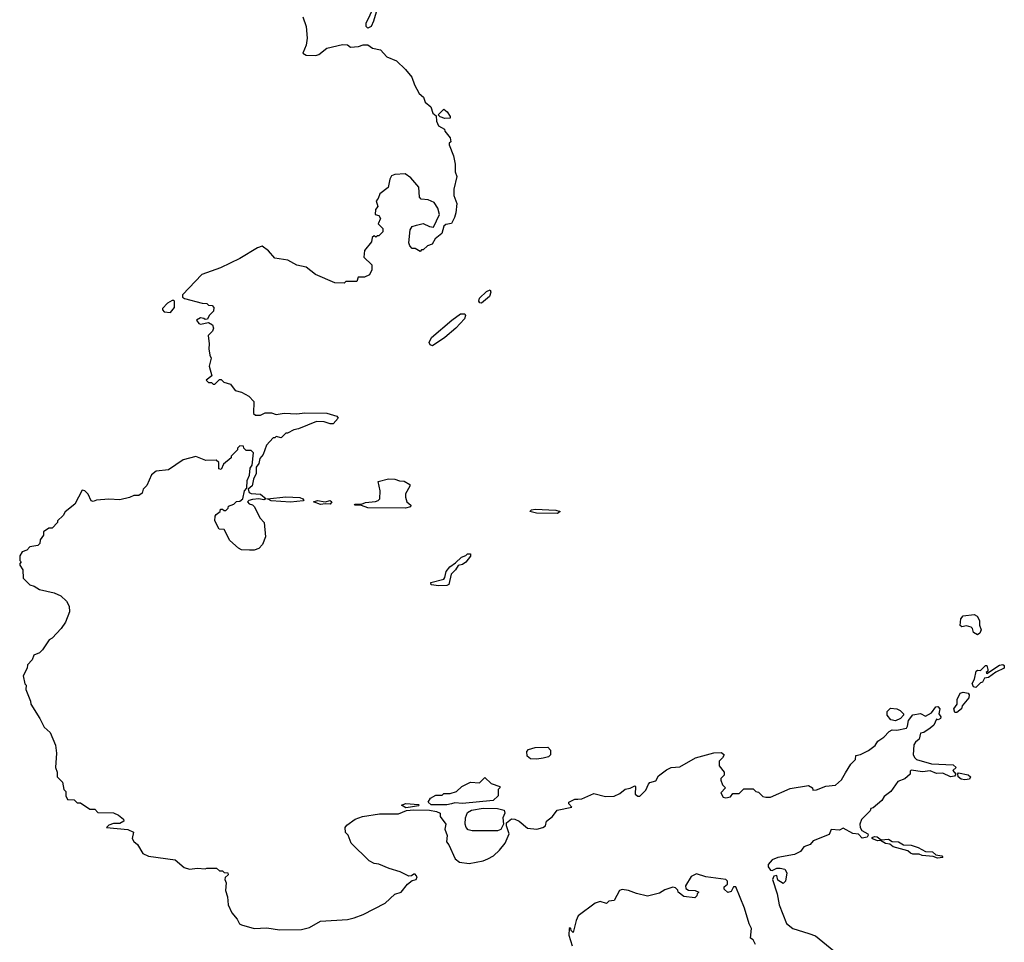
# Model space of a CAD drawing. Extents: x 2029826 to 2248070, y 228728 to 402406.
# Tile 27 of 256: x 2048150 to 2054385, y 302468 to 308307. Entities that reach past the tile are written whole.
import ezdxf

# ---------------------------------------------------------------- set-up
doc = ezdxf.new("R2010")
doc.units = 0

msp = doc.modelspace()

# ---------------------------------------------------------------- linework, layer by layer
at = {"layer": '0CON10XD'}
for points in [[(2050355, 308254.4), (2050344.7, 308264.7), (2050344.7, 308285), (2050395, 308391.2), (2050405, 308392.5), (2050407.1, 308355), (2050391.4, 308298.6), (2050375.3, 308264.7), (2050355, 308254.4)], [(2049944, 308325), (2049963.3, 308265), (2049970.5, 308189.5), (2049964.1, 308145.9), (2049942.5, 308095), (2049965, 308082.5), (2050025, 308080), (2050045, 308086.7), (2050095, 308126.7), (2050195, 308150), (2050225, 308147.5), (2050245, 308132.5), (2050295, 308136.7), (2050325, 308147.5), (2050355, 308147.5), (2050385, 308127.5), (2050435, 308117.5), (2050475, 308072.5), (2050536.4, 308046.4), (2050593, 307993), (2050633, 307943), (2050650, 307895), (2050679.3, 307839.3), (2050706.4, 307816.4), (2050717.5, 307785), (2050753.3, 307755), (2050766.4, 307716.4), (2050788.3, 307698.3), (2050790, 307665), (2050802.5, 307635), (2050840, 307615), (2050841.7, 307601.7), (2050875, 307560), (2050880, 307535), (2050870, 307525), (2050870, 307515), (2050896.4, 307446.4), (2050907, 307393), (2050907.5, 307345), (2050917.5, 307315), (2050900, 307235), (2050900, 307195), (2050917.5, 307145), (2050912.5, 307085), (2050903.3, 307055), (2050885, 307017.5), (2050848.3, 307011.7), (2050835, 307000), (2050822.5, 306955), (2050780.7, 306919.3), (2050763, 306887), (2050733, 306877), (2050705, 306850), (2050695, 306850), (2050685, 306840), (2050655, 306860), (2050635, 306860), (2050620, 306875), (2050613.3, 306895), (2050623, 306977), (2050635, 306997.5), (2050663.3, 307006.7), (2050705, 307016.7), (2050745, 306997.5), (2050770, 306995), (2050807.5, 307075), (2050797.5, 307115), (2050775, 307150), (2050737, 307167), (2050691.7, 307171.7), (2050682.5, 307185), (2050677, 307247), (2050626.4, 307306.4), (2050591.7, 307331.7), (2050525, 307327.5), (2050505, 307320), (2050493, 307297), (2050482.5, 307245), (2050430, 307205), (2050420, 307175), (2050408.3, 307161.7), (2050417.5, 307125), (2050402.5, 307105), (2050400, 307075), (2050425, 307067.5), (2050435, 307050), (2050420, 307015), (2050450, 306985), (2050450, 306965), (2050425, 306940), (2050415, 306940), (2050405, 306930), (2050395, 306940), (2050381.7, 306928.3), (2050378.3, 306901.7), (2050333, 306847), (2050330, 306805), (2050380, 306755), (2050380, 306725), (2050365, 306692.5), (2050333, 306677), (2050292.5, 306677.5), (2050285, 306650), (2050215, 306650), (2050205, 306640), (2050145, 306642.5), (2050022.5, 306695), (2049965, 306740), (2049904, 306754), (2049847.5, 306785), (2049765, 306797.5), (2049726.2, 306845), (2049685, 306873.3), (2049655, 306863.3), (2049544.5, 306795.5)], [(2050842.7, 307682.7), (2050813, 307693), (2050800, 307705), (2050835, 307741.4), (2050857.8, 307725), (2050876, 307695), (2050875, 307683.3), (2050842.7, 307682.7)], [(2049544.5, 306795.5), (2049422.5, 306737.5), (2049303.3, 306695), (2049180, 306565), (2049181.7, 306551.7), (2049193, 306543), (2049305, 306512.5), (2049335, 306510), (2049345, 306500), (2049368.3, 306498.3), (2049380, 306485), (2049378.3, 306461.7), (2049350, 306435), (2049338.3, 306411.7), (2049325, 306410), (2049317, 306417), (2049295, 306420), (2049270, 306405), (2049283.6, 306383.6), (2049295, 306380), (2049345, 306390), (2049370, 306375), (2049377.5, 306355), (2049370, 306335), (2049342.5, 306307.5), (2049350, 306255), (2049347.5, 306225), (2049353.3, 306185), (2049362.5, 306165), (2049350, 306115), (2049367.5, 306052.5), (2049330, 306025), (2049345, 306010), (2049365, 306010), (2049375, 306000), (2049385, 306000), (2049415, 306030), (2049425, 306030), (2049443, 306013), (2049485, 306000), (2049515, 305960), (2049555, 305950), (2049600, 305925), (2049631.7, 305891.7), (2049630, 305815), (2049643.6, 305803.6), (2049675, 305803.3), (2049705, 305820), (2049745, 305820), (2049775, 305807.5), (2049825, 305817.5), (2049905, 305812), (2049955, 305820), (2050095, 305816.2), (2050158, 305798), (2050167.5, 305785), (2050135, 305750), (2050115, 305750), (2050077.5, 305762.5), (2050030, 305765), (2049915, 305717.5), (2049885, 305712.5), (2049845, 305690), (2049835, 305690), (2049805, 305660), (2049775, 305670), (2049765, 305660), (2049755, 305660), (2049712.5, 305615), (2049691.2, 305555), (2049670.5, 305529.5), (2049665, 305497.5), (2049646.7, 305475), (2049647.5, 305435), (2049631.2, 305398.8), (2049623.1, 305356.9), (2049597.5, 305335), (2049603.8, 305315), (2049615, 305307.5), (2049673.9, 305303.9), (2049710, 305275), (2049695, 305267.5), (2049665, 305273.8), (2049625, 305270), (2049600, 305265), (2049592.5, 305255), (2049603, 305243), (2049625, 305237.5), (2049637.5, 305225), (2049670, 305155), (2049697.5, 305125), (2049707.5, 305035), (2049687.5, 304985), (2049665, 304960), (2049635, 304950), (2049605, 304950), (2049555, 304952.5), (2049535, 304962.5), (2049480.7, 305010.7), (2049445, 305080), (2049413.6, 305083.6), (2049386.7, 305135), (2049387.5, 305165), (2049393.6, 305176.4), (2049420, 305195), (2049421.7, 305208.3), (2049435, 305210), (2049445, 305200), (2049455, 305200), (2049470, 305215), (2049471.7, 305228.3), (2049505, 305240), (2049523, 305257), (2049545, 305260), (2049562.5, 305275), (2049573.3, 305325), (2049587.5, 305342.5), (2049590, 305390), (2049606.1, 305423.9), (2049610.5, 305469.5), (2049621.7, 305488.3), (2049630, 305565), (2049615, 305580), (2049585, 305580), (2049570, 305595), (2049568.3, 305608.3), (2049545, 305610), (2049530, 305595), (2049530, 305585), (2049490, 305545), (2049490, 305535), (2049440, 305495), (2049425, 305460), (2049410, 305465), (2049410, 305505), (2049395, 305520), (2049328.3, 305518.3), (2049265, 305542.5), (2049185, 305522.5), (2049091.7, 305458.3), (2049015, 305450), (2048983.9, 305426.1), (2048955, 305360), (2048932.5, 305335), (2048925, 305310), (2048905, 305296.7), (2048873.6, 305296.4), (2048845, 305282.5), (2048785, 305267.5), (2048715, 305272.5), (2048637, 305267), (2048615, 305257.5), (2048603, 305263), (2048583.3, 305305), (2048562.5, 305325), (2048545, 305328.8), (2048499.3, 305240.7), (2048437, 305193), (2048425, 305170), (2048390, 305135), (2048390, 305125), (2048355, 305090), (2048335, 305090), (2048300, 305065), (2048300, 305045), (2048280, 305015), (2048278.3, 304991.7), (2048265, 304980), (2048215, 304970), (2048195, 304950), (2048165, 304940), (2048150, 304915), (2048150, 304885), (2048160, 304875), (2048150, 304865), (2048150, 304855), (2048170, 304825), (2048171.7, 304771.7), (2048215, 304730), (2048241.7, 304721.7), (2048275, 304700), (2048369.3, 304679.3), (2048410.7, 304660.7), (2048446.1, 304626.1), (2048463.3, 304595), (2048465, 304560), (2048440, 304495), (2048412.5, 304455), (2048356.4, 304393.6), (2048337, 304383), (2048295, 304320), (2048275, 304300), (2048240, 304285), (2048230, 304255), (2048200, 304225), (2048197, 304203), (2048172.5, 304155), (2048183, 304103), (2048190, 304095), (2048188.3, 304068.3), (2048217.5, 303995), (2048220, 303975), (2048277.5, 303885), (2048305, 303830), (2048342.5, 303795), (2048377.5, 303715), (2048382.5, 303665), (2048377.5, 303575), (2048387.5, 303545), (2048387.5, 303515), (2048421.7, 303481.7), (2048430, 303435), (2048441.7, 303421.7), (2048442.5, 303395), (2048451.7, 303371.7), (2048495, 303370), (2048515, 303350), (2048535, 303350), (2048595, 303310), (2048625, 303310), (2048645, 303290), (2048745, 303287.5), (2048775, 303272.5), (2048806.4, 303246.4), (2048810, 303235), (2048785, 303220), (2048745, 303220), (2048715, 303210), (2048700, 303195), (2048835, 303181.2), (2048870, 303165), (2048862.5, 303125), (2048872.5, 303105), (2048896.4, 303086.4), (2048930.7, 303030.7), (2048965, 303012.5), (2049135, 302990), (2049191.7, 302941.7), (2049225, 302930), (2049275, 302936.7), (2049325, 302932.5), (2049335, 302937.5), (2049373, 302937), (2049397, 302937), (2049415, 302920), (2049435, 302920), (2049445, 302910), (2049468.3, 302908.3), (2049470, 302895), (2049451.7, 302878.3), (2049450, 302865), (2049457.5, 302845), (2049452.5, 302795), (2049466.4, 302756.4), (2049470, 302705), (2049492.5, 302655), (2049527.5, 302615), (2049542.5, 302585), (2049555, 302577.5), (2049635, 302556.2), (2049715, 302560), (2049795, 302546), (2049935, 302550), (2049985, 302562.5), (2050055, 302601.2), (2050225, 302612.9), (2050267.9, 302622.1), (2050325.6, 302644.4), (2050465, 302716.7), (2050525, 302772), (2050566.2, 302785), (2050605, 302836.7), (2050635, 302860), (2050660, 302865), (2050667, 302883), (2050655, 302900), (2050645, 302900), (2050631.7, 302888.3), (2050615, 302887.5), (2050560, 302915), (2050490, 302935), (2050425, 302962.5), (2050395, 302967.5), (2050363, 302983), (2050250, 303095), (2050230, 303145), (2050213, 303163), (2050210, 303195), (2050220.7, 303209.3), (2050275, 303247.5), (2050320, 303265), (2050428.8, 303281.2), (2050548.3, 303281.7), (2050598.8, 303301.2), (2050645, 303306.7), (2050745, 303304.3), (2050790, 303295), (2050812.5, 303285), (2050813.3, 303263.3), (2050847.5, 303215), (2050842.5, 303185), (2050857, 303143), (2050853.6, 303103.6), (2050867.5, 303085), (2050907.1, 302997.1), (2050935, 302976), (2050996.4, 302966.4), (2051085, 302984.2), (2051115, 302995.8), (2051151.2, 303015), (2051188.3, 303051.7), (2051223.8, 303095), (2051250, 303155), (2051232.5, 303205), (2051232.5, 303225), (2051265, 303250), (2051285, 303247.5), (2051313.6, 303233.6), (2051365, 303191.2), (2051424.3, 303184.3), (2051462.5, 303195), (2051478.8, 303205), (2051486.7, 303235), (2051523.3, 303265), (2051552.5, 303305), (2051645.9, 303324.1), (2051627.5, 303345), (2051627.5, 303355), (2051665, 303373.3), (2051685, 303373.8), (2051710, 303375), (2051785, 303410), (2051860.5, 303390.5), (2051915, 303393.8), (2051950.5, 303409.5), (2051985, 303437.5), (2052015, 303442.5), (2052045, 303457.5), (2052050, 303455), (2052047.5, 303405), (2052065, 303392.5), (2052076.4, 303393.6), (2052115, 303430), (2052131.2, 303468.8), (2052141.2, 303478.8), (2052179.3, 303490.7), (2052195, 303522.5), (2052245, 303560), (2052275, 303573.3), (2052330.5, 303579.5), (2052430, 303635), (2052545, 303667.5), (2052595, 303670), (2052610, 303655), (2052600, 303635), (2052580, 303615), (2052580, 303585), (2052610, 303545), (2052610, 303525), (2052590, 303505), (2052590, 303495), (2052600, 303465), (2052620, 303445), (2052590, 303415), (2052605, 303387.5), (2052621.7, 303381.7), (2052650.7, 303389.3), (2052665, 303410), (2052705, 303410), (2052735, 303440), (2052795, 303440), (2052811.7, 303421.7), (2052828.3, 303418.3), (2052855, 303390), (2052875, 303387.5), (2052905, 303387.5), (2053028.3, 303441.7), (2053145, 303460), (2053170, 303445), (2053171.7, 303431.7), (2053195, 303432.5), (2053255, 303456.7), (2053315, 303462.5), (2053353, 303497), (2053379.3, 303540.7), (2053413.6, 303596.4), (2053443.3, 303625), (2053445, 303650), (2053475, 303657.5), (2053525, 303682.5), (2053566.4, 303713.6), (2053585, 303740), (2053623, 303767), (2053655, 303802.5), (2053675, 303812.5), (2053705, 303810), (2053765, 303823.3), (2053772.5, 303835), (2053778.3, 303871.7), (2053805, 303907.5), (2053855, 303916.7), (2053885, 303900), (2053925, 303920), (2053951.7, 303958.3), (2053965, 303960), (2053977.5, 303945), (2053970, 303915), (2053982, 303895), (2053980, 303885), (2053967, 303877), (2053955, 303880), (2053938.3, 303841.7), (2053915, 303822.5), (2053875, 303796.7), (2053855, 303792.5), (2053845.9, 303754.1), (2053822.5, 303735), (2053813, 303717), (2053807.5, 303655), (2053817.5, 303635), (2053830, 303625), (2053925, 303597.5), (2054061.7, 303591.7), (2054080, 303575), (2054060, 303555), (2054078.3, 303531.7), (2054069.7, 303520.3), (2054045, 303514.3), (2053995, 303538.8), (2053955.6, 303535.6), (2053915, 303553.8), (2053866.8, 303546.8), (2053795, 303557.5), (2053788.3, 303551.7), (2053788.3, 303531.7), (2053755, 303502.5), (2053710, 303485), (2053667, 303423), (2053625, 303390), (2053610, 303365), (2053555, 303320), (2053540, 303315), (2053535, 303300), (2053480, 303245), (2053470, 303215), (2053472.5, 303195), (2053482.5, 303175), (2053520, 303155), (2053523.3, 303145), (2053516.2, 303133.8), (2053485, 303126.2), (2053461.7, 303151.7), (2053425, 303156.9), (2053365, 303190), (2053341.7, 303178.3), (2053288.3, 303181.7), (2053275, 303150), (2053175, 303110), (2053155, 303087.5), (2053115, 303072.5), (2053095, 303042.5), (2053056.4, 303023.6), (2052950, 303005), (2052915, 302990), (2052889.7, 302960.3), (2052888.6, 302945), (2052905, 302923.8), (2052915, 302922.5), (2052945, 302937.5), (2052965, 302936.7), (2052995, 302930), (2053007, 302907), (2053000, 302855), (2052985, 302840), (2052951.7, 302861.7), (2052945, 302890), (2052925, 302887.5), (2052917.5, 302865), (2052946.2, 302775), (2052958.8, 302705), (2053005, 302586.7), (2053045, 302556), (2053147.1, 302522.9)], [(2051075, 306513.8), (2051064.7, 306514.7), (2051057.8, 306525), (2051062.5, 306545), (2051105, 306587.8), (2051128.6, 306598.6), (2051132.9, 306582.9), (2051125.4, 306555), (2051075, 306513.8)], [(2049105, 306453.3), (2049130, 306485), (2049130, 306525), (2049125, 306530), (2049115, 306530), (2049085, 306512.5), (2049055, 306480), (2049055, 306470), (2049065, 306457.5), (2049105, 306453.3)], [(2050765, 306242.7), (2050750, 306250), (2050742.7, 306265), (2050757.1, 306295), (2050885.7, 306405), (2050942, 306445), (2050967.8, 306445), (2050973.3, 306435), (2050966.4, 306415), (2050911.9, 306355), (2050842.9, 306295), (2050765, 306242.7)], [(2050593.9, 305216.1), (2050355, 305217.5), (2050315, 305232.5), (2050270, 305235), (2050275, 305240), (2050315, 305240), (2050339.3, 305250.7), (2050403, 305257), (2050420, 305265), (2050430, 305275), (2050432.5, 305325), (2050420, 305385), (2050485, 305402), (2050525, 305400), (2050555, 305388), (2050585, 305386.2), (2050620, 305365), (2050620, 305355), (2050593, 305307), (2050592.5, 305285), (2050602.5, 305255), (2050627.5, 305235), (2050625, 305223.8), (2050593.9, 305216.1)], [(2049865, 305254.3), (2049741.7, 305261.7), (2049720, 305275), (2049835, 305286.9), (2049925, 305283.3), (2049942.5, 305275), (2049950, 305265), (2049945, 305262.5), (2049865, 305254.3)], [(2050055, 305238), (2050010, 305255), (2050036.4, 305263.6), (2050085, 305256.7), (2050115, 305263.3), (2050126.7, 305255), (2050115, 305241.2), (2050085, 305243.8), (2050055, 305238)], [(2051555, 305182.9), (2051423.2, 305183.2), (2051380, 305195), (2051390, 305205), (2051415, 305208.8), (2051545, 305203.8), (2051572.5, 305195), (2051555, 305182.9)], [(2050805, 304724.4), (2050755, 304731.2), (2050753.8, 304745), (2050835, 304766.9), (2050842.9, 304777.1), (2050850.8, 304815), (2050872.9, 304845), (2050910, 304870), (2050946.7, 304905), (2050974.3, 304915.7), (2050985, 304926.2), (2051005, 304926.2), (2051005, 304912.5), (2050975, 304874.2), (2050955, 304860), (2050926.2, 304853.8), (2050910, 304825), (2050881.3, 304798.7), (2050867.8, 304732.2), (2050855, 304725.6), (2050805, 304724.4)], [(2054215, 304413.3), (2054189.5, 304429.5), (2054183.3, 304455), (2054175, 304463.3), (2054145, 304470), (2054115, 304463.8), (2054105, 304472.5), (2054108.8, 304515), (2054125, 304533.3), (2054195, 304542.5), (2054213, 304533), (2054227.5, 304505), (2054227.5, 304475), (2054237.5, 304445), (2054230, 304425), (2054215, 304413.3)], [(2054205, 304081.4), (2054190, 304085), (2054182.5, 304105), (2054197.3, 304132.7), (2054206.7, 304185), (2054215, 304191.2), (2054235, 304187.5), (2054265, 304220), (2054275, 304220), (2054280, 304195), (2054280, 304185), (2054270, 304175), (2054275, 304170), (2054355, 304222), (2054375, 304226), (2054385, 304220), (2054385, 304203.8), (2054331.7, 304178.3), (2054285, 304144), (2054260, 304140), (2054247.5, 304115), (2054235, 304111.2), (2054205, 304081.4)], [(2054071.7, 303921.7), (2054066.2, 303945), (2054086.7, 303975), (2054086.7, 304005), (2054106.2, 304043.8), (2054125, 304050.8), (2054155.7, 304045.7), (2054162.9, 304035), (2054159.4, 304015), (2054117.5, 303965), (2054113.3, 303945), (2054085, 303922.5), (2054071.7, 303921.7)], [(2053695, 303870), (2053666.4, 303876.4), (2053643.3, 303905), (2053642.3, 303927.7), (2053665, 303948.8), (2053705, 303946.2), (2053726.1, 303936.1), (2053747.5, 303915), (2053747.5, 303905), (2053727.5, 303885), (2053695, 303870)], [(2051425, 303626.4), (2051385, 303630), (2051364.3, 303645), (2051360.6, 303675), (2051371.4, 303688.6), (2051415, 303701.1), (2051495, 303702.1), (2051512.3, 303685), (2051511.8, 303655), (2051498, 303642), (2051465, 303633.8), (2051425, 303626.4)], [(2054135, 303495.6), (2054111.3, 303501.3), (2054093.3, 303515), (2054090, 303535), (2054095, 303540), (2054156.9, 303526.9), (2054171.2, 303515), (2054165, 303501.2), (2054135, 303495.6)], [(2050755, 303338), (2050736.7, 303355), (2050750.7, 303379.3), (2050785, 303400), (2050825, 303400), (2050835, 303410), (2050875, 303410), (2050917, 303423), (2050950, 303455), (2051005, 303482.5), (2051061.7, 303478.3), (2051095, 303510), (2051135, 303472.5), (2051190, 303455), (2051190, 303445), (2051180, 303435), (2051180, 303395), (2051147.5, 303365), (2050954.1, 303345.9), (2050905, 303351.2), (2050885, 303344), (2050855, 303338.6), (2050755, 303338)], [(2050595, 303320), (2050567.5, 303335), (2050595, 303346.7), (2050675, 303340), (2050680, 303335), (2050675, 303332.5), (2050625, 303323.3), (2050595, 303320)], [(2051175, 303172.5), (2051015, 303174.4), (2050990.4, 303180.4), (2050977.1, 303195), (2050971.9, 303215), (2050973.8, 303256.2), (2050985, 303290), (2051010, 303305), (2051085, 303316), (2051175.8, 303315.8), (2051217.5, 303305), (2051222.5, 303285), (2051210, 303255), (2051213.3, 303215), (2051197.1, 303182.9), (2051175, 303172.5)], [(2053961.2, 303001.2), (2053935, 303010), (2053865, 303016.7), (2053845.9, 303025.9), (2053806.2, 303026.2), (2053791.2, 303031.2), (2053775, 303046.7), (2053682, 303072), (2053660, 303090), (2053632.9, 303092.9), (2053601.7, 303111.7), (2053585, 303110), (2053555, 303120), (2053547.5, 303125), (2053548.3, 303131.7), (2053562.3, 303137.7), (2053580, 303135), (2053605, 303117.5), (2053651.7, 303121.7), (2053675, 303106.2), (2053714.2, 303104.2), (2053745.9, 303085.9), (2053795, 303082), (2053838.7, 303068.7), (2053885, 303043.3), (2053929.7, 303039.7), (2053952.3, 303022.3), (2053990, 303015), (2053995, 303003.8), (2053961.2, 303001.2)], [(2052810, 302455), (2052795, 302483.3), (2052777.5, 302495), (2052783.8, 302555), (2052770, 302585), (2052739.1, 302685), (2052685, 302820), (2052670, 302820), (2052655, 302790), (2052635, 302782.5), (2052610, 302805), (2052611.7, 302818.3), (2052632.5, 302835), (2052632.5, 302855), (2052622.5, 302865), (2052495, 302882.2), (2052435, 302901.5), (2052402, 302885), (2052366.7, 302825), (2052369.3, 302809.3), (2052385, 302797.5), (2052426.4, 302796.4), (2052450, 302785), (2052440, 302775), (2052438.3, 302761.7), (2052425, 302750), (2052355, 302757.5), (2052320, 302785), (2052318.3, 302798.3), (2052302.5, 302812.5), (2052285, 302816.7), (2052235, 302800), (2052201.7, 302778.3), (2052125, 302760), (2052055, 302775.8), (2052005, 302796.2), (2051965, 302801.9), (2051949.2, 302795), (2051915, 302733.3), (2051881.4, 302728.6), (2051865, 302712.5), (2051825, 302726.7), (2051795, 302716.2), (2051687.5, 302635), (2051673, 302607), (2051655, 302530), (2051641.7, 302541.7), (2051640, 302555), (2051635, 302560), (2051630, 302555), (2051627.5, 302512.5), (2051648, 302445)], [(2053147.1, 302522.9), (2053188.6, 302508.6), (2053305.8, 302415)]]:
    msp.add_lwpolyline(points, dxfattribs=at)

doc.saveas('drawing.dxf')
